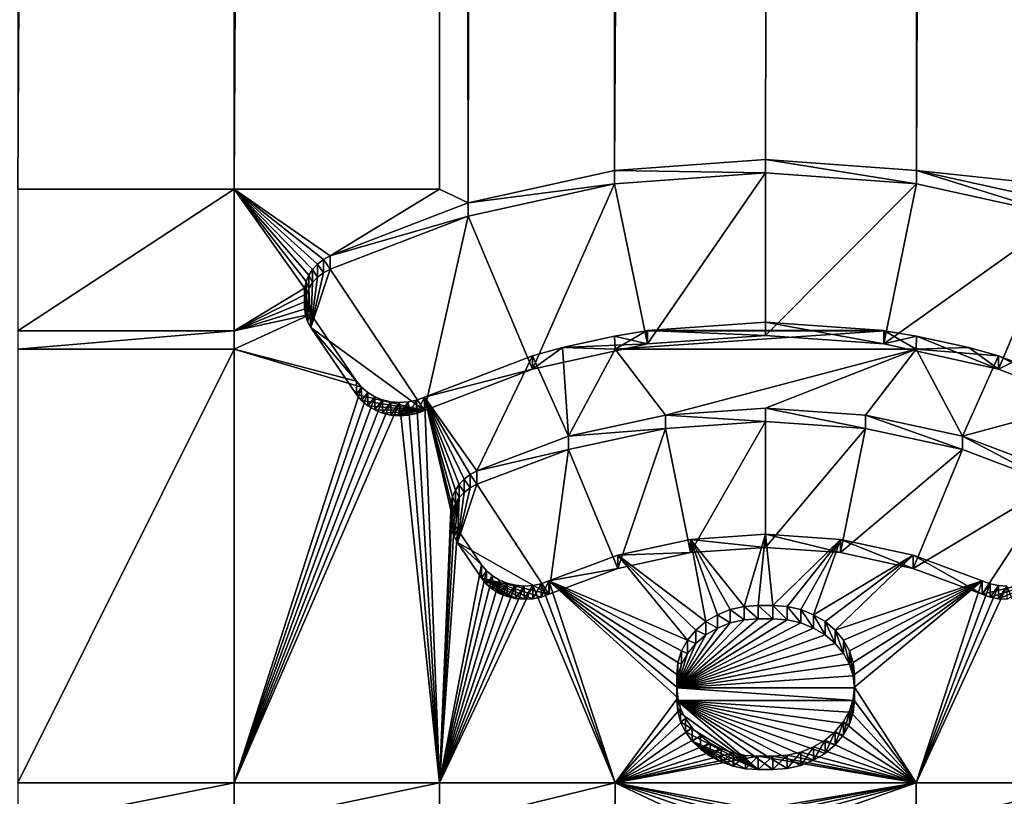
# Model space of a CAD drawing. Extents: x 0 to 895, y 0 to 479.
# Tile 14 of 30: x 444.53 to 448.45, y 41.19 to 44.29. Entities that reach past the tile are written whole.
import ezdxf

# ---------------------------------------------------------------- set-up
doc = ezdxf.new("R2010")
doc.units = 0

msp = doc.modelspace()

# ---------------------------------------------------------------- linework, layer by layer
for points in [[(788.799988, 448.7229), (788.799988, 25.122911), (106.199982, 448.7229)], [(106.199982, 448.7229), (788.799988, 25.122911), (106.199982, 25.122911)], [(788.099976, 448.022888, 395.237183), (788.099976, 25.822908, 131.417313), (106.899979, 448.022888, 395.237183)], [(106.899979, 448.022888, 395.237183), (788.099976, 25.822908, 131.417313), (106.899979, 25.822908, 131.417313)], [(788.099976, 25.822908, 0.7), (788.099976, 448.022888, 0.7), (106.899979, 25.822908, 0.7)], [(106.899979, 25.822908, 0.7), (788.099976, 448.022888, 0.7), (106.899979, 448.022888, 0.7)], [(445.381561, 43.612331, 149.254715), (445.381561, 255.127777, 281.424225), (444.518555, 43.612331, 149.254715)], [(444.518555, 43.612331, 149.254715), (445.381561, 255.127777, 281.424225), (444.518555, 255.127777, 281.424225)], [(446.200256, 43.612331, 149.254715), (446.200256, 255.127777, 281.424225), (445.381561, 43.612331, 149.254715)], [(445.381561, 43.612331, 149.254715), (446.200256, 255.127777, 281.424225), (445.381561, 255.127777, 281.424225)], [(446.200256, 255.127777, 281.424225), (446.31369, 43.558033, 149.220795), (446.899811, 255.127777, 281.424225)], [(446.200256, 43.612331, 149.254715), (446.31369, 43.558033, 149.220795), (446.200256, 255.127777, 281.424225)], [(446.899811, 255.127777, 281.424225), (446.31369, 43.558033, 149.220795), (446.898224, 43.686928, 149.301315)], [(446.899811, 255.127777, 281.424225), (446.898224, 43.686928, 149.301315), (448.100189, 255.127777, 281.424225)], [(447.500031, 43.730289, 149.32843), (448.100189, 255.127777, 281.424225), (446.898224, 43.686928, 149.301315)], [(448.101837, 43.686928, 149.301315), (448.100189, 255.127777, 281.424225), (447.500031, 43.730289, 149.32843)], [(448.101837, 43.686928, 149.301315), (448.799713, 255.127777, 281.424225), (448.100189, 255.127777, 281.424225)], [(448.799713, 43.612331, 149.254715), (448.799713, 255.127777, 281.424225), (448.101837, 43.686928, 149.301315)], [(447.500031, 43.677299, 149.413223), (447.500031, 43.730289, 149.32843), (446.898224, 43.686928, 149.301315)], [(448.101837, 43.633907, 149.386124), (448.101837, 43.686928, 149.301315), (447.500031, 43.730289, 149.32843)], [(448.101837, 43.633907, 149.386124), (447.500031, 43.730289, 149.32843), (447.500031, 43.677299, 149.413223)], [(446.898224, 43.633938, 149.386124), (446.898224, 43.686928, 149.301315), (446.31369, 43.558033, 149.220795)], [(447.500031, 43.677299, 149.413223), (446.898224, 43.686928, 149.301315), (446.898224, 43.633938, 149.386124)], [(446.898224, 43.633938, 149.386124), (447.028809, 42.995632, 148.987274), (447.500031, 43.677299, 149.413223)], [(447.500031, 43.677299, 149.413223), (447.028809, 42.995632, 148.987274), (447.500031, 43.029488, 149.008423)], [(447.500031, 43.677299, 149.413223), (447.500031, 43.029488, 149.008423), (448.101837, 43.633907, 149.386124)], [(448.686371, 43.558033, 149.220779), (448.799713, 43.612331, 149.254715), (448.101837, 43.686928, 149.301315)], [(448.686371, 43.505013, 149.305588), (448.686371, 43.558033, 149.220779), (448.101837, 43.686928, 149.301315)], [(448.686371, 43.505013, 149.305588), (448.101837, 43.686928, 149.301315), (448.101837, 43.633907, 149.386124)], [(446.898224, 43.633938, 149.386124), (446.31369, 43.558033, 149.220795), (446.31369, 43.505043, 149.305603)], [(446.31369, 43.505043, 149.305603), (446.571014, 42.895081, 148.924438), (446.898224, 43.633938, 149.386124)], [(446.898224, 43.633938, 149.386124), (446.571014, 42.895081, 148.924438), (447.028809, 42.995632, 148.987274)], [(448.101837, 43.633907, 149.386124), (447.500031, 43.029488, 149.008423), (447.971222, 42.995632, 148.987274)], [(448.101837, 43.633907, 149.386124), (447.971222, 42.995632, 148.987274), (448.686371, 43.505013, 149.305588)], [(445.381561, 43.047993, 148.902084), (445.381561, 43.612331, 149.254715), (444.518555, 43.047993, 148.902084)], [(444.518555, 43.047993, 148.902084), (445.381561, 43.612331, 149.254715), (444.518555, 43.612331, 149.254715)], [(445.661804, 43.217926, 149.00827), (445.667786, 43.244331, 149.02475), (445.381561, 43.612331, 149.254715)], [(445.667786, 43.244331, 149.02475), (445.678619, 43.269573, 149.040543), (445.381561, 43.612331, 149.254715)], [(445.381561, 43.612331, 149.254715), (445.678619, 43.269573, 149.040543), (445.694, 43.29306, 149.055206)], [(445.381561, 43.612331, 149.254715), (445.694, 43.29306, 149.055206), (445.713562, 43.31419, 149.06842)], [(445.713562, 43.31419, 149.06842), (445.736816, 43.332428, 149.079819), (445.381561, 43.612331, 149.254715)], [(445.381561, 43.612331, 149.254715), (445.736816, 43.332428, 149.079819), (445.763184, 43.347328, 149.089127)], [(445.381561, 43.612331, 149.254715), (445.763184, 43.347328, 149.089127), (446.200256, 43.612331, 149.254715)], [(445.381561, 43.047993, 148.902084), (445.661804, 43.217926, 149.00827), (445.381561, 43.612331, 149.254715)], [(445.763184, 43.347328, 149.089127), (446.31369, 43.558033, 149.220795), (446.200256, 43.612331, 149.254715)], [(446.31369, 43.505043, 149.305603), (446.31369, 43.558033, 149.220795), (445.763184, 43.347328, 149.089127)], [(446.31369, 43.505043, 149.305603), (445.763184, 43.347328, 149.089127), (445.763184, 43.294342, 149.173935)], [(445.763184, 43.294342, 149.173935), (446.139679, 42.730659, 148.821701), (446.31369, 43.505043, 149.305603)], [(446.31369, 43.505043, 149.305603), (446.139679, 42.730659, 148.821701), (446.571014, 42.895081, 148.924438)], [(448.686371, 43.505013, 149.305588), (447.971222, 42.995632, 148.987274), (448.429016, 42.89505, 148.924423)], [(448.686371, 43.505013, 149.305588), (448.429016, 42.89505, 148.924423), (449.236877, 43.294312, 149.17392)], [(445.713562, 43.2612, 149.153214), (445.713562, 43.31419, 149.06842), (445.694, 43.29306, 149.055206)], [(445.736816, 43.279438, 149.164612), (445.736816, 43.332428, 149.079819), (445.713562, 43.31419, 149.06842)], [(445.736816, 43.279438, 149.164612), (445.713562, 43.31419, 149.06842), (445.713562, 43.2612, 149.153214)], [(445.763184, 43.294342, 149.173935), (445.763184, 43.347328, 149.089127), (445.736816, 43.332428, 149.079819)], [(445.763184, 43.294342, 149.173935), (445.736816, 43.332428, 149.079819), (445.736816, 43.279438, 149.164612)], [(445.694, 43.24007, 149.140015), (445.694, 43.29306, 149.055206), (445.678619, 43.269573, 149.040543)], [(445.736816, 43.279438, 149.164612), (445.687378, 43.061405, 149.028381), (445.763184, 43.294342, 149.173935)], [(445.763184, 43.294342, 149.173935), (445.687378, 43.061405, 149.028381), (446.139679, 42.730659, 148.821701)], [(445.687378, 43.061405, 149.028381), (445.736816, 43.279438, 149.164612), (445.713562, 43.2612, 149.153214)], [(445.713562, 43.2612, 149.153214), (445.694, 43.29306, 149.055206), (445.694, 43.24007, 149.140015)], [(449.236877, 43.294312, 149.17392), (448.429016, 42.89505, 148.924423), (448.860352, 42.730629, 148.821686)], [(445.667786, 43.191345, 149.109558), (445.667786, 43.244331, 149.02475), (445.661804, 43.217926, 149.00827)], [(445.678619, 43.216587, 149.125336), (445.678619, 43.269573, 149.040543), (445.667786, 43.244331, 149.02475)], [(445.678619, 43.216587, 149.125336), (445.667786, 43.244331, 149.02475), (445.667786, 43.191345, 149.109558)], [(445.694, 43.24007, 149.140015), (445.678619, 43.269573, 149.040543), (445.678619, 43.216587, 149.125336)], [(445.687378, 43.061405, 149.028381), (445.694, 43.24007, 149.140015), (445.678619, 43.216587, 149.125336)], [(445.713562, 43.2612, 149.153214), (445.694, 43.24007, 149.140015), (445.687378, 43.061405, 149.028381)], [(445.660828, 43.191074, 148.991501), (445.661804, 43.217926, 149.00827), (445.381561, 43.047993, 148.902084)], [(445.661804, 43.16494, 149.093079), (445.661804, 43.217926, 149.00827), (445.660828, 43.191074, 148.991501)], [(445.667786, 43.191345, 149.109558), (445.661804, 43.217926, 149.00827), (445.661804, 43.16494, 149.093079)], [(445.678619, 43.216587, 149.125336), (445.667786, 43.191345, 149.109558), (445.673767, 43.085663, 149.043533)], [(445.687378, 43.061405, 149.028381), (445.678619, 43.216587, 149.125336), (445.673767, 43.085663, 149.043533)], [(445.381561, 43.047993, 148.902084), (445.664825, 43.164433, 148.974838), (445.660828, 43.191074, 148.991501)], [(445.381561, 43.047993, 148.902084), (445.673767, 43.138653, 148.958725), (445.664825, 43.164433, 148.974838)], [(445.661804, 43.16494, 149.093079), (445.660828, 43.191074, 148.991501), (445.660828, 43.138088, 149.076294)], [(445.660828, 43.138088, 149.076294), (445.660828, 43.191074, 148.991501), (445.664825, 43.164433, 148.974838)], [(445.664825, 43.111443, 149.059631), (445.661804, 43.16494, 149.093079), (445.660828, 43.138088, 149.076294)], [(445.660828, 43.138088, 149.076294), (445.664825, 43.164433, 148.974838), (445.664825, 43.111443, 149.059631)], [(445.673767, 43.085663, 149.043533), (445.667786, 43.191345, 149.109558), (445.661804, 43.16494, 149.093079)], [(445.673767, 43.085663, 149.043533), (445.661804, 43.16494, 149.093079), (445.664825, 43.111443, 149.059631)], [(445.664825, 43.111443, 149.059631), (445.664825, 43.164433, 148.974838), (445.673767, 43.138653, 148.958725)], [(445.687378, 43.114395, 148.943573), (445.673767, 43.138653, 148.958725), (445.381561, 43.047993, 148.902084)], [(445.869354, 42.847095, 148.77655), (445.687378, 43.114395, 148.943573), (445.381561, 42.97459, 148.856201)], [(445.381561, 42.97459, 148.856201), (445.687378, 43.114395, 148.943573), (445.381561, 43.047993, 148.902084)], [(445.664825, 43.111443, 149.059631), (445.673767, 43.138653, 148.958725), (445.673767, 43.085663, 149.043533)], [(445.673767, 43.085663, 149.043533), (445.673767, 43.138653, 148.958725), (445.687378, 43.114395, 148.943573)], [(445.673767, 43.085663, 149.043533), (445.687378, 43.114395, 148.943573), (445.687378, 43.061405, 149.028381)], [(445.869354, 42.847095, 148.77655), (445.687378, 43.061405, 149.028381), (445.687378, 43.114395, 148.943573)], [(447.500031, 43.082474, 148.923615), (447.028809, 43.048622, 148.902481), (447.971222, 43.048622, 148.902481)], [(447.500031, 43.029488, 149.008423), (447.028809, 43.048622, 148.902481), (447.500031, 43.082474, 148.923615)], [(447.500031, 43.029488, 149.008423), (447.500031, 43.082474, 148.923615), (447.971222, 42.995632, 148.987274)], [(447.971222, 42.995632, 148.987274), (447.500031, 43.082474, 148.923615), (447.971222, 43.048622, 148.902481)], [(445.381561, 42.97459, 148.856201), (445.381561, 43.047993, 148.902084), (444.518555, 42.97459, 148.856201)], [(444.518555, 42.97459, 148.856201), (445.381561, 43.047993, 148.902084), (444.518555, 43.047993, 148.902084)], [(445.869354, 42.794109, 148.861359), (445.687378, 43.061405, 149.028381), (445.869354, 42.847095, 148.77655)], [(445.687378, 43.061405, 149.028381), (445.869354, 42.794109, 148.861359), (446.139679, 42.730659, 148.821701)], [(447.025879, 43.048203, 148.902206), (446.897797, 43.026955, 148.888916), (446.899811, 42.97459, 148.856201)], [(446.897797, 43.026955, 148.888916), (447.025879, 43.048203, 148.902206), (447.028809, 42.995632, 148.987274)], [(447.974121, 43.048203, 148.902206), (447.025879, 43.048203, 148.902206), (446.899811, 42.97459, 148.856201)], [(447.974121, 43.048203, 148.902206), (446.899811, 42.97459, 148.856201), (448.100189, 42.97459, 148.856201)], [(447.971222, 43.048622, 148.902481), (447.028809, 43.048622, 148.902481), (447.025879, 43.048203, 148.902206)], [(447.971222, 43.048622, 148.902481), (447.025879, 43.048203, 148.902206), (447.974121, 43.048203, 148.902206)], [(447.028809, 42.995632, 148.987274), (447.025879, 43.048203, 148.902206), (447.028809, 43.048622, 148.902481)], [(447.028809, 42.995632, 148.987274), (447.028809, 43.048622, 148.902481), (447.500031, 43.029488, 149.008423)], [(447.971222, 43.048622, 148.902481), (447.974121, 43.048203, 148.902206), (447.971222, 42.995632, 148.987274)], [(447.971222, 42.995632, 148.987274), (447.974121, 43.048203, 148.902206), (448.102203, 43.026924, 148.888916)], [(448.100189, 42.97459, 148.856201), (448.102203, 43.026924, 148.888916), (447.974121, 43.048203, 148.902206)], [(446.689819, 42.980968, 148.860199), (447.028809, 42.995632, 148.987274), (446.571014, 42.895081, 148.924438)], [(446.899811, 42.97459, 148.856201), (446.897797, 43.026955, 148.888916), (446.689819, 42.980968, 148.860199)], [(446.897797, 43.026955, 148.888916), (447.028809, 42.995632, 148.987274), (446.689819, 42.980968, 148.860199)], [(447.971222, 42.995632, 148.987274), (448.102203, 43.026924, 148.888916), (448.429016, 42.89505, 148.924423)], [(448.100189, 42.97459, 148.856201), (448.31015, 42.980968, 148.860199), (448.102203, 43.026924, 148.888916)], [(448.102203, 43.026924, 148.888916), (448.31015, 42.980968, 148.860199), (448.429016, 42.89505, 148.924423)], [(445.381561, 41.24585, 147.77597), (445.381561, 42.97459, 148.856201), (444.518555, 41.24585, 147.77597)], [(444.518555, 41.24585, 147.77597), (445.381561, 42.97459, 148.856201), (444.518555, 42.97459, 148.856201)], [(445.88913, 42.823135, 148.761566), (445.869354, 42.847095, 148.77655), (445.381561, 42.97459, 148.856201)], [(445.381561, 41.24585, 147.77597), (445.88913, 42.823135, 148.761566), (445.381561, 42.97459, 148.856201)], [(446.714111, 42.627632, 148.639404), (446.689819, 42.980968, 148.860199), (446.571014, 42.948067, 148.83963)], [(446.689819, 42.980968, 148.860199), (446.571014, 42.895081, 148.924438), (446.571014, 42.948067, 148.83963)], [(446.714111, 42.627632, 148.639404), (446.899811, 42.97459, 148.856201), (446.689819, 42.980968, 148.860199)], [(447.101501, 42.711674, 148.691925), (446.899811, 42.97459, 148.856201), (446.714111, 42.627632, 148.639404)], [(448.100189, 42.97459, 148.856201), (446.899811, 42.97459, 148.856201), (447.101501, 42.711674, 148.691925)], [(448.100189, 42.97459, 148.856201), (447.101501, 42.711674, 148.691925), (447.5, 42.739956, 148.709579)], [(447.898468, 42.711674, 148.691925), (448.100189, 42.97459, 148.856201), (447.5, 42.739956, 148.709579)], [(448.285889, 42.627632, 148.639404), (448.100189, 42.97459, 148.856201), (447.898468, 42.711674, 148.691925)], [(448.429016, 42.948036, 148.83963), (448.31015, 42.980968, 148.860199), (448.100189, 42.97459, 148.856201)], [(448.285889, 42.627632, 148.639404), (448.429016, 42.948036, 148.83963), (448.100189, 42.97459, 148.856201)], [(448.429016, 42.89505, 148.924423), (448.31015, 42.980968, 148.860199), (448.429016, 42.948036, 148.83963)], [(446.348572, 42.490185, 148.553528), (446.571014, 42.948067, 148.83963), (446.139679, 42.783649, 148.736893)], [(446.571014, 42.948067, 148.83963), (446.571014, 42.895081, 148.924438), (446.139679, 42.783649, 148.736893)], [(446.714111, 42.627632, 148.639404), (446.571014, 42.948067, 148.83963), (446.348572, 42.490185, 148.553528)], [(448.860352, 42.783619, 148.736877), (448.429016, 42.948036, 148.83963), (448.285889, 42.627632, 148.639404)], [(448.429016, 42.89505, 148.924423), (448.429016, 42.948036, 148.83963), (448.860352, 42.730629, 148.821686)], [(448.860352, 42.730629, 148.821686), (448.429016, 42.948036, 148.83963), (448.860352, 42.783619, 148.736877)], [(446.571014, 42.895081, 148.924438), (446.139679, 42.730659, 148.821701), (446.139679, 42.783649, 148.736893)], [(445.869354, 42.794109, 148.861359), (445.869354, 42.847095, 148.77655), (445.88913, 42.823135, 148.761566)], [(445.913452, 42.802395, 148.748611), (445.88913, 42.823135, 148.761566), (445.381561, 41.24585, 147.77597)], [(445.381561, 41.24585, 147.77597), (445.94162, 42.785496, 148.738052), (445.913452, 42.802395, 148.748611)], [(445.869354, 42.794109, 148.861359), (445.88913, 42.823135, 148.761566), (445.88913, 42.770149, 148.846375)], [(445.88913, 42.770149, 148.846375), (445.88913, 42.823135, 148.761566), (445.913452, 42.802395, 148.748611)], [(445.88913, 42.770149, 148.846375), (445.913452, 42.802395, 148.748611), (445.913452, 42.749405, 148.833405)], [(445.913452, 42.749405, 148.833405), (445.913452, 42.802395, 148.748611), (445.94162, 42.785496, 148.738052)], [(445.972778, 42.77298, 148.730225), (445.94162, 42.785496, 148.738052), (445.381561, 41.24585, 147.77597)], [(445.381561, 41.24585, 147.77597), (446.006012, 42.765171, 148.725342), (445.972778, 42.77298, 148.730225)], [(445.381561, 41.24585, 147.77597), (446.040344, 42.76231, 148.723572), (446.006012, 42.765171, 148.725342)], [(446.200256, 41.24585, 147.77597), (446.040344, 42.76231, 148.723572), (445.381561, 41.24585, 147.77597)], [(445.869354, 42.794109, 148.861359), (445.88913, 42.770149, 148.846375), (446.139679, 42.730659, 148.821701)], [(446.139679, 42.730659, 148.821701), (445.88913, 42.770149, 148.846375), (445.913452, 42.749405, 148.833405)], [(445.913452, 42.749405, 148.833405), (445.94162, 42.785496, 148.738052), (445.94162, 42.732506, 148.822861)], [(445.94162, 42.732506, 148.822861), (445.94162, 42.785496, 148.738052), (445.972778, 42.77298, 148.730225)], [(445.94162, 42.732506, 148.822861), (445.972778, 42.77298, 148.730225), (445.972778, 42.71999, 148.815033)], [(445.972778, 42.71999, 148.815033), (445.972778, 42.77298, 148.730225), (446.006012, 42.765171, 148.725342)], [(445.972778, 42.71999, 148.815033), (446.006012, 42.765171, 148.725342), (446.006012, 42.712181, 148.81015)], [(446.006012, 42.712181, 148.81015), (446.006012, 42.765171, 148.725342), (446.040344, 42.76231, 148.723572)], [(446.006012, 42.712181, 148.81015), (446.040344, 42.76231, 148.723572), (446.040344, 42.70932, 148.80838)], [(446.200256, 41.24585, 147.77597), (446.074738, 42.764515, 148.724945), (446.040344, 42.76231, 148.723572)], [(446.040344, 42.70932, 148.80838), (446.040344, 42.76231, 148.723572), (446.074738, 42.764515, 148.724945)], [(446.040344, 42.70932, 148.80838), (446.074738, 42.764515, 148.724945), (446.074738, 42.711525, 148.809753)], [(446.108185, 42.771698, 148.729431), (446.074738, 42.764515, 148.724945), (446.200256, 41.24585, 147.77597)], [(446.074738, 42.711525, 148.809753), (446.074738, 42.764515, 148.724945), (446.108185, 42.771698, 148.729431)], [(446.074738, 42.711525, 148.809753), (446.108185, 42.771698, 148.729431), (446.108185, 42.718708, 148.814224)], [(446.200256, 41.24585, 147.77597), (446.139679, 42.783649, 148.736893), (446.108185, 42.771698, 148.729431)], [(446.108185, 42.718708, 148.814224), (446.108185, 42.771698, 148.729431), (446.139679, 42.783649, 148.736893)], [(446.108185, 42.718708, 148.814224), (446.139679, 42.783649, 148.736893), (446.139679, 42.730659, 148.821701)], [(446.348572, 42.490185, 148.553528), (446.139679, 42.783649, 148.736893), (446.32193, 42.475372, 148.544266)], [(446.139679, 42.783649, 148.736893), (446.252014, 42.387188, 148.489151), (446.263031, 42.412521, 148.50499)], [(446.263031, 42.412521, 148.50499), (446.278625, 42.436035, 148.519684), (446.139679, 42.783649, 148.736893)], [(446.139679, 42.783649, 148.736893), (446.278625, 42.436035, 148.519684), (446.298431, 42.457165, 148.532883)], [(446.139679, 42.783649, 148.736893), (446.298431, 42.457165, 148.532883), (446.32193, 42.475372, 148.544266)], [(446.200256, 41.24585, 147.77597), (446.244812, 42.333691, 148.455734), (446.139679, 42.783649, 148.736893)], [(446.139679, 42.783649, 148.736893), (446.244812, 42.333691, 148.455734), (446.24588, 42.360695, 148.472595)], [(446.139679, 42.783649, 148.736893), (446.24588, 42.360695, 148.472595), (446.252014, 42.387188, 148.489151)], [(448.285889, 42.627632, 148.639404), (448.651428, 42.490185, 148.553513), (448.860352, 42.783619, 148.736877)], [(446.139679, 42.730659, 148.821701), (445.913452, 42.749405, 148.833405), (445.94162, 42.732506, 148.822861)], [(445.94162, 42.732506, 148.822861), (445.972778, 42.71999, 148.815033), (446.139679, 42.730659, 148.821701)], [(446.139679, 42.730659, 148.821701), (445.972778, 42.71999, 148.815033), (446.006012, 42.712181, 148.81015)], [(446.139679, 42.730659, 148.821701), (446.006012, 42.712181, 148.81015), (446.108185, 42.718708, 148.814224)], [(447.5, 42.686939, 148.794403), (447.5, 42.739956, 148.709579), (447.101501, 42.711674, 148.691925)], [(447.898468, 42.658688, 148.776718), (447.898468, 42.711674, 148.691925), (447.5, 42.739956, 148.709579)], [(447.898468, 42.658688, 148.776718), (447.5, 42.739956, 148.709579), (447.5, 42.686939, 148.794403)], [(446.108185, 42.718708, 148.814224), (446.006012, 42.712181, 148.81015), (446.040344, 42.70932, 148.80838)], [(446.108185, 42.718708, 148.814224), (446.040344, 42.70932, 148.80838), (446.074738, 42.711525, 148.809753)], [(447.101501, 42.658688, 148.776718), (447.101501, 42.711674, 148.691925), (446.714111, 42.627632, 148.639404)], [(447.5, 42.686939, 148.794403), (447.101501, 42.711674, 148.691925), (447.101501, 42.658688, 148.776718)], [(447.201172, 42.163849, 148.467514), (447.5, 42.686939, 148.794403), (447.101501, 42.658688, 148.776718)], [(447.5, 42.184948, 148.480698), (447.5, 42.686939, 148.794403), (447.201172, 42.163849, 148.467514)], [(447.5, 42.184948, 148.480698), (447.898468, 42.658688, 148.776718), (447.5, 42.686939, 148.794403)], [(448.285889, 42.574646, 148.724213), (448.285889, 42.627632, 148.639404), (447.898468, 42.711674, 148.691925)], [(448.285889, 42.574646, 148.724213), (447.898468, 42.711674, 148.691925), (447.898468, 42.658688, 148.776718)], [(447.101501, 42.658688, 148.776718), (446.714111, 42.627632, 148.639404), (446.714111, 42.574646, 148.724213)], [(446.910553, 42.101086, 148.428299), (447.101501, 42.658688, 148.776718), (446.714111, 42.574646, 148.724213)], [(447.201172, 42.163849, 148.467514), (447.101501, 42.658688, 148.776718), (446.910553, 42.101086, 148.428299)], [(447.798828, 42.163849, 148.467514), (447.898468, 42.658688, 148.776718), (447.5, 42.184948, 148.480698)], [(447.798828, 42.163849, 148.467514), (448.285889, 42.574646, 148.724213), (447.898468, 42.658688, 148.776718)], [(446.714111, 42.574646, 148.724213), (446.714111, 42.627632, 148.639404), (446.348572, 42.490185, 148.553528)], [(448.651428, 42.437164, 148.638306), (448.651428, 42.490185, 148.553513), (448.285889, 42.627632, 148.639404)], [(448.651428, 42.437164, 148.638306), (448.285889, 42.627632, 148.639404), (448.285889, 42.574646, 148.724213)], [(446.714111, 42.574646, 148.724213), (446.348572, 42.490185, 148.553528), (446.348572, 42.437195, 148.638321)], [(446.63623, 41.998417, 148.364151), (446.714111, 42.574646, 148.724213), (446.348572, 42.437195, 148.638321)], [(446.910553, 42.101086, 148.428299), (446.714111, 42.574646, 148.724213), (446.63623, 41.998417, 148.364151)], [(448.089417, 42.101086, 148.428299), (448.285889, 42.574646, 148.724213), (447.798828, 42.163849, 148.467514)], [(448.089417, 42.101086, 148.428299), (448.651428, 42.437164, 148.638306), (448.285889, 42.574646, 148.724213)], [(446.348572, 42.437195, 148.638321), (446.348572, 42.490185, 148.553528), (446.32193, 42.475372, 148.544266)], [(446.298431, 42.404175, 148.617706), (446.298431, 42.457165, 148.532883), (446.278625, 42.436035, 148.519684)], [(446.32193, 42.422382, 148.629074), (446.32193, 42.475372, 148.544266), (446.298431, 42.457165, 148.532883)], [(446.32193, 42.422382, 148.629074), (446.298431, 42.457165, 148.532883), (446.298431, 42.404175, 148.617706)], [(446.348572, 42.437195, 148.638321), (446.32193, 42.475372, 148.544266), (446.32193, 42.422382, 148.629074)], [(446.263031, 42.359501, 148.589783), (446.263031, 42.412521, 148.50499), (446.252014, 42.387188, 148.489151)], [(446.278625, 42.383045, 148.604477), (446.278625, 42.436035, 148.519684), (446.263031, 42.412521, 148.50499)], [(446.278625, 42.383045, 148.604477), (446.263031, 42.412521, 148.50499), (446.263031, 42.359501, 148.589783)], [(446.63623, 41.998417, 148.364151), (446.348572, 42.437195, 148.638321), (446.271362, 42.203636, 148.492386)], [(446.271362, 42.203636, 148.492386), (446.348572, 42.437195, 148.638321), (446.32193, 42.422382, 148.629074)], [(446.271362, 42.203636, 148.492386), (446.32193, 42.422382, 148.629074), (446.298431, 42.404175, 148.617706)], [(446.298431, 42.404175, 148.617706), (446.278625, 42.436035, 148.519684), (446.278625, 42.383045, 148.604477)], [(448.36377, 41.998417, 148.364136), (448.651428, 42.437164, 148.638306), (448.089417, 42.101086, 148.428299)], [(448.36377, 41.998417, 148.364136), (448.63266, 42.06258, 148.404251), (448.651428, 42.437164, 148.638306)], [(446.24588, 42.307674, 148.557388), (446.244812, 42.280704, 148.540543), (446.278625, 42.383045, 148.604477)], [(446.278625, 42.383045, 148.604477), (446.244812, 42.280704, 148.540543), (446.248779, 42.25391, 148.523804)], [(446.252014, 42.334167, 148.573944), (446.252014, 42.387188, 148.489151), (446.24588, 42.360695, 148.472595)], [(446.24588, 42.307674, 148.557388), (446.278625, 42.383045, 148.604477), (446.252014, 42.334167, 148.573944)], [(446.278625, 42.383045, 148.604477), (446.248779, 42.25391, 148.523804), (446.25769, 42.228012, 148.507614)], [(446.263031, 42.359501, 148.589783), (446.252014, 42.387188, 148.489151), (446.252014, 42.334167, 148.573944)], [(446.252014, 42.334167, 148.573944), (446.278625, 42.383045, 148.604477), (446.263031, 42.359501, 148.589783)], [(446.25769, 42.228012, 148.507614), (446.271362, 42.203636, 148.492386), (446.278625, 42.383045, 148.604477)], [(446.278625, 42.383045, 148.604477), (446.271362, 42.203636, 148.492386), (446.298431, 42.404175, 148.617706)], [(446.200256, 41.24585, 147.77597), (446.248779, 42.3069, 148.439011), (446.244812, 42.333691, 148.455734)], [(446.24588, 42.307674, 148.557388), (446.24588, 42.360695, 148.472595), (446.244812, 42.333691, 148.455734)], [(446.24588, 42.307674, 148.557388), (446.244812, 42.333691, 148.455734), (446.244812, 42.280704, 148.540543)], [(446.244812, 42.280704, 148.540543), (446.244812, 42.333691, 148.455734), (446.248779, 42.3069, 148.439011)], [(446.252014, 42.334167, 148.573944), (446.24588, 42.360695, 148.472595), (446.24588, 42.307674, 148.557388)], [(446.25769, 42.281002, 148.422806), (446.248779, 42.3069, 148.439011), (446.200256, 41.24585, 147.77597)], [(446.244812, 42.280704, 148.540543), (446.248779, 42.3069, 148.439011), (446.248779, 42.25391, 148.523804)], [(446.248779, 42.25391, 148.523804), (446.248779, 42.3069, 148.439011), (446.25769, 42.281002, 148.422806)], [(446.200256, 41.24585, 147.77597), (446.271362, 42.256622, 148.407578), (446.25769, 42.281002, 148.422806)], [(446.200256, 41.24585, 147.77597), (446.36734, 42.115601, 148.319458), (446.271362, 42.256622, 148.407578)], [(446.248779, 42.25391, 148.523804), (446.25769, 42.281002, 148.422806), (446.25769, 42.228012, 148.507614)], [(446.25769, 42.228012, 148.507614), (446.25769, 42.281002, 148.422806), (446.271362, 42.256622, 148.407578)], [(446.25769, 42.228012, 148.507614), (446.271362, 42.256622, 148.407578), (446.271362, 42.203636, 148.492386)], [(446.36734, 42.115601, 148.319458), (446.271362, 42.203636, 148.492386), (446.271362, 42.256622, 148.407578)], [(446.910553, 42.154076, 148.343506), (447.26181, 41.888832, 148.17775), (447.201172, 42.216839, 148.382706)], [(447.201172, 42.163849, 148.467514), (446.910553, 42.154076, 148.343506), (447.201172, 42.216839, 148.382706)], [(447.201172, 42.216839, 148.382706), (447.414368, 41.949154, 148.215439), (447.5, 42.237938, 148.395889)], [(447.5, 42.184948, 148.480698), (447.201172, 42.216839, 148.382706), (447.5, 42.237938, 148.395889)], [(447.359589, 41.936695, 148.207672), (447.414368, 41.949154, 148.215439), (447.201172, 42.216839, 148.382706)], [(447.201172, 42.216839, 148.382706), (447.26181, 41.888832, 148.17775), (447.308228, 41.916401, 148.194962)], [(447.201172, 42.216839, 148.382706), (447.308228, 41.916401, 148.194962), (447.359589, 41.936695, 148.207672)], [(447.201172, 42.163849, 148.467514), (447.201172, 42.216839, 148.382706), (447.5, 42.184948, 148.480698)], [(447.414368, 41.949154, 148.215439), (447.470825, 41.953323, 148.218063), (447.5, 42.237938, 148.395889)], [(447.5, 42.237938, 148.395889), (447.470825, 41.953323, 148.218063), (447.529205, 41.953323, 148.218063)], [(447.5, 42.237938, 148.395889), (447.529205, 41.953323, 148.218063), (447.798828, 42.216839, 148.382706)], [(447.5, 42.184948, 148.480698), (447.5, 42.237938, 148.395889), (447.798828, 42.163849, 148.467514)], [(447.798828, 42.163849, 148.467514), (447.5, 42.237938, 148.395889), (447.798828, 42.216839, 148.382706)], [(447.798828, 42.216839, 148.382706), (447.529205, 41.953323, 148.218063), (447.585663, 41.949154, 148.215439)], [(447.798828, 42.216839, 148.382706), (447.585663, 41.949154, 148.215439), (447.640411, 41.936695, 148.207672)], [(447.640411, 41.936695, 148.207672), (447.691772, 41.916401, 148.194962), (447.798828, 42.216839, 148.382706)], [(447.798828, 42.216839, 148.382706), (447.691772, 41.916401, 148.194962), (448.089417, 42.154076, 148.343491)], [(447.798828, 42.163849, 148.467514), (447.798828, 42.216839, 148.382706), (448.089417, 42.101086, 148.428299)], [(448.089417, 42.101086, 148.428299), (447.798828, 42.216839, 148.382706), (448.089417, 42.154076, 148.343491)], [(446.36734, 42.062611, 148.404251), (446.271362, 42.203636, 148.492386), (446.36734, 42.115601, 148.319458)], [(446.36734, 42.062611, 148.404251), (446.63623, 41.998417, 148.364151), (446.271362, 42.203636, 148.492386)], [(446.63623, 42.051403, 148.279343), (447.189209, 41.81546, 148.131912), (446.910553, 42.154076, 148.343506)], [(446.910553, 42.101086, 148.428299), (446.63623, 42.051403, 148.279343), (446.910553, 42.154076, 148.343506)], [(446.910553, 42.101086, 148.428299), (446.910553, 42.154076, 148.343506), (447.201172, 42.163849, 148.467514)], [(446.910553, 42.154076, 148.343506), (447.189209, 41.81546, 148.131912), (447.22171, 41.854828, 148.156509)], [(446.910553, 42.154076, 148.343506), (447.22171, 41.854828, 148.156509), (447.26181, 41.888832, 148.17775)], [(447.691772, 41.916401, 148.194962), (447.73822, 41.888832, 148.17775), (448.089417, 42.154076, 148.343491)], [(448.089417, 42.154076, 148.343491), (447.73822, 41.888832, 148.17775), (447.77829, 41.854828, 148.156509)], [(448.089417, 42.154076, 148.343491), (447.77829, 41.854828, 148.156509), (448.36377, 42.051403, 148.279343)], [(448.089417, 42.101086, 148.428299), (448.089417, 42.154076, 148.343491), (448.36377, 41.998417, 148.364136)], [(448.36377, 41.998417, 148.364136), (448.089417, 42.154076, 148.343491), (448.36377, 42.051403, 148.279343)], [(446.386993, 42.091728, 148.304535), (446.36734, 42.115601, 148.319458), (446.200256, 41.24585, 147.77597)], [(446.36734, 42.062611, 148.404251), (446.36734, 42.115601, 148.319458), (446.386993, 42.091728, 148.304535)], [(446.63623, 41.998417, 148.364151), (446.63623, 42.051403, 148.279343), (446.910553, 42.101086, 148.428299)], [(446.200256, 41.24585, 147.77597), (446.411133, 42.071075, 148.291611), (446.386993, 42.091728, 148.304535)], [(446.200256, 41.24585, 147.77597), (446.439117, 42.054207, 148.281082), (446.411133, 42.071075, 148.291611)], [(446.470062, 42.04166, 148.273239), (446.439117, 42.054207, 148.281082), (446.200256, 41.24585, 147.77597)], [(446.36734, 42.062611, 148.404251), (446.386993, 42.091728, 148.304535), (446.386993, 42.038738, 148.389343)], [(446.604797, 41.986763, 148.356857), (446.63623, 41.998417, 148.364151), (446.36734, 42.062611, 148.404251)], [(446.503082, 41.980774, 148.353119), (446.537231, 41.977795, 148.351257), (446.36734, 42.062611, 148.404251)], [(446.36734, 42.062611, 148.404251), (446.537231, 41.977795, 148.351257), (446.571472, 41.97982, 148.352524)], [(446.36734, 42.062611, 148.404251), (446.571472, 41.97982, 148.352524), (446.604797, 41.986763, 148.356857)], [(446.36734, 42.062611, 148.404251), (446.386993, 42.038738, 148.389343), (446.503082, 41.980774, 148.353119)], [(446.386993, 42.038738, 148.389343), (446.386993, 42.091728, 148.304535), (446.411133, 42.071075, 148.291611)], [(446.386993, 42.038738, 148.389343), (446.411133, 42.071075, 148.291611), (446.411133, 42.018085, 148.376434)], [(446.411133, 42.018085, 148.376434), (446.411133, 42.071075, 148.291611), (446.439117, 42.054207, 148.281082)], [(446.411133, 42.018085, 148.376434), (446.439117, 42.054207, 148.281082), (446.439117, 42.001217, 148.365906)], [(446.439117, 42.001217, 148.365906), (446.439117, 42.054207, 148.281082), (446.470062, 42.04166, 148.273239)], [(448.395203, 41.986732, 148.356857), (448.63266, 42.06258, 148.404251), (448.36377, 41.998417, 148.364136)], [(448.63266, 42.06258, 148.404251), (448.395203, 41.986732, 148.356857), (448.428528, 41.97979, 148.352524)], [(448.428528, 41.97979, 148.352524), (448.462769, 41.977795, 148.351257), (448.63266, 42.06258, 148.404251)], [(446.200256, 41.24585, 147.77597), (446.503082, 42.03376, 148.268311), (446.470062, 42.04166, 148.273239)], [(446.200256, 41.24585, 147.77597), (446.537231, 42.030781, 148.266449), (446.503082, 42.03376, 148.268311)], [(446.899811, 41.24585, 147.77597), (446.571472, 42.032806, 148.267715), (446.200256, 41.24585, 147.77597)], [(446.200256, 41.24585, 147.77597), (446.571472, 42.032806, 148.267715), (446.537231, 42.030781, 148.266449)], [(446.503082, 41.980774, 148.353119), (446.386993, 42.038738, 148.389343), (446.411133, 42.018085, 148.376434)], [(446.503082, 41.980774, 148.353119), (446.411133, 42.018085, 148.376434), (446.470062, 41.98867, 148.358047)], [(446.470062, 41.98867, 148.358047), (446.411133, 42.018085, 148.376434), (446.439117, 42.001217, 148.365906)], [(446.439117, 42.001217, 148.365906), (446.470062, 42.04166, 148.273239), (446.470062, 41.98867, 148.358047)], [(446.470062, 41.98867, 148.358047), (446.470062, 42.04166, 148.273239), (446.503082, 42.03376, 148.268311)], [(446.470062, 41.98867, 148.358047), (446.503082, 42.03376, 148.268311), (446.503082, 41.980774, 148.353119)], [(446.503082, 41.980774, 148.353119), (446.503082, 42.03376, 148.268311), (446.537231, 42.030781, 148.266449)], [(446.503082, 41.980774, 148.353119), (446.537231, 42.030781, 148.266449), (446.537231, 41.977795, 148.351257)], [(446.537231, 41.977795, 148.351257), (446.537231, 42.030781, 148.266449), (446.571472, 42.032806, 148.267715)], [(446.537231, 41.977795, 148.351257), (446.571472, 42.032806, 148.267715), (446.571472, 41.97982, 148.352524)], [(446.899811, 41.24585, 147.77597), (446.604797, 42.039753, 148.272049), (446.571472, 42.032806, 148.267715)], [(446.571472, 41.97982, 148.352524), (446.571472, 42.032806, 148.267715), (446.604797, 42.039753, 148.272049)], [(446.571472, 41.97982, 148.352524), (446.604797, 42.039753, 148.272049), (446.604797, 41.986763, 148.356857)], [(446.63623, 42.051403, 148.279343), (446.604797, 42.039753, 148.272049), (446.899811, 41.24585, 147.77597)], [(446.604797, 41.986763, 148.356857), (446.604797, 42.039753, 148.272049), (446.63623, 42.051403, 148.279343)], [(446.604797, 41.986763, 148.356857), (446.63623, 42.051403, 148.279343), (446.63623, 41.998417, 148.364151)], [(447.14566, 41.677563, 148.045746), (447.150604, 41.725456, 148.075668), (446.63623, 42.051403, 148.279343)], [(447.150604, 41.725456, 148.075668), (447.165253, 41.771889, 148.104675), (446.63623, 42.051403, 148.279343)], [(446.63623, 42.051403, 148.279343), (447.165253, 41.771889, 148.104675), (447.189209, 41.81546, 148.131912)], [(446.899811, 41.24585, 147.77597), (447.149658, 41.584938, 147.987854), (446.63623, 42.051403, 148.279343)], [(446.63623, 42.051403, 148.279343), (447.149658, 41.584938, 147.987854), (447.14566, 41.628063, 148.014816)], [(446.63623, 42.051403, 148.279343), (447.14566, 41.628063, 148.014816), (447.14566, 41.677563, 148.045746)], [(448.36377, 42.051403, 148.279343), (447.77829, 41.854828, 148.156509), (447.810791, 41.81546, 148.131912)], [(448.36377, 42.051403, 148.279343), (447.810791, 41.81546, 148.131912), (447.834747, 41.771889, 148.104675)], [(447.834747, 41.771889, 148.104675), (447.849426, 41.725456, 148.075668), (448.36377, 42.051403, 148.279343)], [(447.849426, 41.725456, 148.075668), (447.85437, 41.677563, 148.045746), (448.36377, 42.051403, 148.279343)], [(448.36377, 42.051403, 148.279343), (447.85437, 41.677563, 148.045746), (447.85437, 41.628063, 148.014816)], [(448.36377, 42.051403, 148.279343), (447.85437, 41.628063, 148.014816), (448.100189, 41.24585, 147.77597)], [(448.36377, 42.051403, 148.279343), (448.100189, 41.24585, 147.77597), (448.395203, 42.039722, 148.272049)], [(448.395203, 42.039722, 148.272049), (448.100189, 41.24585, 147.77597), (448.428528, 42.03278, 148.2677)], [(448.428528, 42.03278, 148.2677), (448.100189, 41.24585, 147.77597), (448.462769, 42.030781, 148.266449)], [(448.462769, 42.030781, 148.266449), (448.100189, 41.24585, 147.77597), (448.799713, 41.24585, 147.77597)], [(448.36377, 41.998417, 148.364136), (448.36377, 42.051403, 148.279343), (448.395203, 42.039722, 148.272049)], [(448.36377, 41.998417, 148.364136), (448.395203, 42.039722, 148.272049), (448.395203, 41.986732, 148.356857)], [(448.395203, 41.986732, 148.356857), (448.395203, 42.039722, 148.272049), (448.428528, 42.03278, 148.2677)], [(448.395203, 41.986732, 148.356857), (448.428528, 42.03278, 148.2677), (448.428528, 41.97979, 148.352524)], [(448.428528, 41.97979, 148.352524), (448.428528, 42.03278, 148.2677), (448.462769, 42.030781, 148.266449)], [(448.428528, 41.97979, 148.352524), (448.462769, 42.030781, 148.266449), (448.462769, 41.977795, 148.351257)], [(447.359589, 41.883705, 148.292465), (447.359589, 41.936695, 148.207672), (447.308228, 41.916401, 148.194962)], [(447.414368, 41.896164, 148.300247), (447.414368, 41.949154, 148.215439), (447.359589, 41.936695, 148.207672)], [(447.414368, 41.896164, 148.300247), (447.359589, 41.936695, 148.207672), (447.359589, 41.883705, 148.292465)], [(447.470825, 41.900337, 148.302872), (447.470825, 41.953323, 148.218063), (447.414368, 41.949154, 148.215439)], [(447.470825, 41.900337, 148.302872), (447.414368, 41.949154, 148.215439), (447.414368, 41.896164, 148.300247)], [(447.470825, 41.900337, 148.302872), (447.529205, 41.900337, 148.302872), (447.470825, 41.953323, 148.218063)], [(447.470825, 41.953323, 148.218063), (447.529205, 41.900337, 148.302872), (447.529205, 41.953323, 148.218063)], [(447.585663, 41.896164, 148.300247), (447.585663, 41.949154, 148.215439), (447.529205, 41.953323, 148.218063)], [(447.585663, 41.896164, 148.300247), (447.529205, 41.953323, 148.218063), (447.529205, 41.900337, 148.302872)], [(447.640411, 41.883705, 148.292465), (447.640411, 41.936695, 148.207672), (447.585663, 41.949154, 148.215439)], [(447.640411, 41.883705, 148.292465), (447.585663, 41.949154, 148.215439), (447.585663, 41.896164, 148.300247)], [(447.691772, 41.863411, 148.27977), (447.691772, 41.916401, 148.194962), (447.640411, 41.936695, 148.207672)], [(447.691772, 41.863411, 148.27977), (447.640411, 41.936695, 148.207672), (447.640411, 41.883705, 148.292465)], [(447.14566, 41.624577, 148.130554), (447.585663, 41.896164, 148.300247), (447.529205, 41.900337, 148.302872)], [(447.529205, 41.900337, 148.302872), (447.470825, 41.900337, 148.302872), (447.14566, 41.624577, 148.130554)], [(447.14566, 41.624577, 148.130554), (447.470825, 41.900337, 148.302872), (447.414368, 41.896164, 148.300247)], [(447.14566, 41.624577, 148.130554), (447.640411, 41.883705, 148.292465), (447.585663, 41.896164, 148.300247)], [(447.14566, 41.624577, 148.130554), (447.414368, 41.896164, 148.300247), (447.359589, 41.883705, 148.292465)], [(447.308228, 41.863411, 148.27977), (447.308228, 41.916401, 148.194962), (447.26181, 41.888832, 148.17775)], [(447.359589, 41.883705, 148.292465), (447.308228, 41.916401, 148.194962), (447.308228, 41.863411, 148.27977)], [(447.73822, 41.835815, 148.262543), (447.73822, 41.888832, 148.17775), (447.691772, 41.916401, 148.194962)], [(447.73822, 41.835815, 148.262543), (447.691772, 41.916401, 148.194962), (447.691772, 41.863411, 148.27977)], [(447.691772, 41.863411, 148.27977), (447.640411, 41.883705, 148.292465), (447.14566, 41.624577, 148.130554)], [(447.359589, 41.883705, 148.292465), (447.308228, 41.863411, 148.27977), (447.14566, 41.624577, 148.130554)], [(447.14566, 41.624577, 148.130554), (447.73822, 41.835815, 148.262543), (447.691772, 41.863411, 148.27977)], [(447.14566, 41.624577, 148.130554), (447.308228, 41.863411, 148.27977), (447.26181, 41.835815, 148.262543)], [(447.26181, 41.835815, 148.262543), (447.26181, 41.888832, 148.17775), (447.22171, 41.854828, 148.156509)], [(447.308228, 41.863411, 148.27977), (447.26181, 41.888832, 148.17775), (447.26181, 41.835815, 148.262543)], [(447.77829, 41.801842, 148.241318), (447.77829, 41.854828, 148.156509), (447.73822, 41.888832, 148.17775)], [(447.77829, 41.801842, 148.241318), (447.73822, 41.888832, 148.17775), (447.73822, 41.835815, 148.262543)], [(447.14566, 41.624577, 148.130554), (447.77829, 41.801842, 148.241318), (447.73822, 41.835815, 148.262543)], [(447.14566, 41.624577, 148.130554), (447.26181, 41.835815, 148.262543), (447.22171, 41.801842, 148.241318)], [(447.22171, 41.801842, 148.241318), (447.22171, 41.854828, 148.156509), (447.189209, 41.81546, 148.131912)], [(447.26181, 41.835815, 148.262543), (447.22171, 41.854828, 148.156509), (447.22171, 41.801842, 148.241318)], [(447.810791, 41.76247, 148.216705), (447.810791, 41.81546, 148.131912), (447.77829, 41.854828, 148.156509)], [(447.810791, 41.76247, 148.216705), (447.77829, 41.854828, 148.156509), (447.77829, 41.801842, 148.241318)], [(447.810791, 41.76247, 148.216705), (447.77829, 41.801842, 148.241318), (447.14566, 41.624577, 148.130554)], [(447.22171, 41.801842, 148.241318), (447.189209, 41.76247, 148.216705), (447.14566, 41.624577, 148.130554)], [(447.189209, 41.76247, 148.216705), (447.189209, 41.81546, 148.131912), (447.165253, 41.771889, 148.104675)], [(447.22171, 41.801842, 148.241318), (447.189209, 41.81546, 148.131912), (447.189209, 41.76247, 148.216705)], [(447.834747, 41.718899, 148.189484), (447.834747, 41.771889, 148.104675), (447.810791, 41.81546, 148.131912)], [(447.834747, 41.718899, 148.189484), (447.810791, 41.81546, 148.131912), (447.810791, 41.76247, 148.216705)], [(447.834747, 41.718899, 148.189484), (447.810791, 41.76247, 148.216705), (447.14566, 41.624577, 148.130554)], [(447.14566, 41.624577, 148.130554), (447.189209, 41.76247, 148.216705), (447.165253, 41.718899, 148.189484)], [(447.165253, 41.718899, 148.189484), (447.165253, 41.771889, 148.104675), (447.150604, 41.725456, 148.075668)], [(447.189209, 41.76247, 148.216705), (447.165253, 41.771889, 148.104675), (447.165253, 41.718899, 148.189484)], [(447.849426, 41.67247, 148.160477), (447.849426, 41.725456, 148.075668), (447.834747, 41.771889, 148.104675)], [(447.849426, 41.67247, 148.160477), (447.834747, 41.771889, 148.104675), (447.834747, 41.718899, 148.189484)], [(447.150604, 41.67247, 148.160477), (447.150604, 41.725456, 148.075668), (447.14566, 41.677563, 148.045746)], [(447.834747, 41.718899, 148.189484), (447.14566, 41.624577, 148.130554), (447.849426, 41.67247, 148.160477)], [(447.14566, 41.624577, 148.130554), (447.165253, 41.718899, 148.189484), (447.150604, 41.67247, 148.160477)], [(447.165253, 41.718899, 148.189484), (447.150604, 41.725456, 148.075668), (447.150604, 41.67247, 148.160477)], [(447.85437, 41.624577, 148.130554), (447.85437, 41.677563, 148.045746), (447.849426, 41.725456, 148.075668)], [(447.85437, 41.624577, 148.130554), (447.849426, 41.725456, 148.075668), (447.849426, 41.67247, 148.160477)], [(447.150604, 41.67247, 148.160477), (447.14566, 41.677563, 148.045746), (447.14566, 41.624577, 148.130554)], [(447.14566, 41.628063, 148.014816), (447.14566, 41.624577, 148.130554), (447.14566, 41.677563, 148.045746)], [(447.14566, 41.624577, 148.130554), (447.85437, 41.624577, 148.130554), (447.849426, 41.67247, 148.160477)], [(447.85437, 41.624577, 148.130554), (447.85437, 41.575073, 148.099609), (447.85437, 41.677563, 148.045746)], [(447.85437, 41.677563, 148.045746), (447.85437, 41.575073, 148.099609), (447.85437, 41.628063, 148.014816)], [(447.14566, 41.575073, 148.099609), (447.14566, 41.624577, 148.130554), (447.14566, 41.628063, 148.014816)], [(447.14566, 41.575073, 148.099609), (447.14566, 41.628063, 148.014816), (447.149658, 41.584938, 147.987854)], [(447.14566, 41.575073, 148.099609), (447.85437, 41.575073, 148.099609), (447.14566, 41.624577, 148.130554)], [(447.14566, 41.624577, 148.130554), (447.85437, 41.575073, 148.099609), (447.85437, 41.624577, 148.130554)], [(448.100189, 41.24585, 147.77597), (447.85437, 41.628063, 148.014816), (447.849426, 41.58017, 147.984894)], [(447.849426, 41.527184, 148.069702), (447.849426, 41.58017, 147.984894), (447.85437, 41.628063, 148.014816)], [(447.849426, 41.527184, 148.069702), (447.85437, 41.628063, 148.014816), (447.85437, 41.575073, 148.099609)], [(446.899811, 41.24585, 147.77597), (447.16156, 41.542858, 147.961563), (447.149658, 41.584938, 147.987854)], [(447.14566, 41.575073, 148.099609), (447.149658, 41.584938, 147.987854), (447.149658, 41.531952, 148.072662)], [(447.149658, 41.531952, 148.072662), (447.149658, 41.584938, 147.987854), (447.16156, 41.542858, 147.961563)], [(447.181091, 41.502865, 147.936584), (447.16156, 41.542858, 147.961563), (446.899811, 41.24585, 147.77597)], [(447.849426, 41.527184, 148.069702), (447.85437, 41.575073, 148.099609), (447.14566, 41.575073, 148.099609)], [(447.149658, 41.531952, 148.072662), (447.470825, 41.299313, 147.927292), (447.14566, 41.575073, 148.099609)], [(447.470825, 41.299313, 147.927292), (447.529205, 41.299313, 147.927292), (447.14566, 41.575073, 148.099609)], [(447.14566, 41.575073, 148.099609), (447.529205, 41.299313, 147.927292), (447.585663, 41.303516, 147.929916)], [(447.14566, 41.575073, 148.099609), (447.585663, 41.303516, 147.929916), (447.640411, 41.315945, 147.937683)], [(447.640411, 41.315945, 147.937683), (447.691772, 41.336269, 147.950378), (447.14566, 41.575073, 148.099609)], [(447.14566, 41.575073, 148.099609), (447.691772, 41.336269, 147.950378), (447.73822, 41.363834, 147.967606)], [(447.14566, 41.575073, 148.099609), (447.73822, 41.363834, 147.967606), (447.77829, 41.397812, 147.988861)], [(447.77829, 41.397812, 147.988861), (447.810791, 41.43721, 148.013458), (447.14566, 41.575073, 148.099609)], [(447.14566, 41.575073, 148.099609), (447.810791, 41.43721, 148.013458), (447.834747, 41.480751, 148.04068)], [(447.14566, 41.575073, 148.099609), (447.834747, 41.480751, 148.04068), (447.849426, 41.527184, 148.069702)], [(447.149658, 41.531952, 148.072662), (447.16156, 41.542858, 147.961563), (447.16156, 41.489868, 148.046356)], [(447.16156, 41.489868, 148.046356), (447.16156, 41.542858, 147.961563), (447.181091, 41.502865, 147.936584)], [(448.100189, 41.24585, 147.77597), (447.849426, 41.58017, 147.984894), (447.834747, 41.533737, 147.955887)], [(447.834747, 41.480751, 148.04068), (447.834747, 41.533737, 147.955887), (447.849426, 41.58017, 147.984894)], [(447.834747, 41.480751, 148.04068), (447.849426, 41.58017, 147.984894), (447.849426, 41.527184, 148.069702)], [(447.16156, 41.489868, 148.046356), (447.470825, 41.299313, 147.927292), (447.149658, 41.531952, 148.072662)], [(448.100189, 41.24585, 147.77597), (447.834747, 41.533737, 147.955887), (447.810791, 41.490196, 147.92865)], [(447.810791, 41.43721, 148.013458), (447.810791, 41.490196, 147.92865), (447.834747, 41.533737, 147.955887)], [(447.810791, 41.43721, 148.013458), (447.834747, 41.533737, 147.955887), (447.834747, 41.480751, 148.04068)], [(446.899811, 41.24585, 147.77597), (447.207764, 41.465969, 147.913528), (447.181091, 41.502865, 147.936584)], [(446.899811, 41.24585, 147.77597), (447.240875, 41.433067, 147.89296), (447.207764, 41.465969, 147.913528)], [(447.16156, 41.489868, 148.046356), (447.181091, 41.502865, 147.936584), (447.181091, 41.449875, 148.021378)], [(447.16156, 41.489868, 148.046356), (447.181091, 41.449875, 148.021378), (447.470825, 41.299313, 147.927292)], [(447.181091, 41.449875, 148.021378), (447.181091, 41.502865, 147.936584), (447.207764, 41.465969, 147.913528)], [(447.181091, 41.449875, 148.021378), (447.207764, 41.465969, 147.913528), (447.207764, 41.412979, 147.998337)], [(447.207764, 41.412979, 147.998337), (447.207764, 41.465969, 147.913528), (447.240875, 41.433067, 147.89296)], [(447.810791, 41.490196, 147.92865), (447.77829, 41.450798, 147.904053), (448.100189, 41.24585, 147.77597)], [(447.77829, 41.397812, 147.988861), (447.77829, 41.450798, 147.904053), (447.810791, 41.490196, 147.92865)], [(447.77829, 41.397812, 147.988861), (447.810791, 41.490196, 147.92865), (447.810791, 41.43721, 148.013458)], [(447.279694, 41.404961, 147.875397), (447.240875, 41.433067, 147.89296), (446.899811, 41.24585, 147.77597)], [(447.470825, 41.299313, 147.927292), (447.181091, 41.449875, 148.021378), (447.207764, 41.412979, 147.998337)], [(447.207764, 41.412979, 147.998337), (447.240875, 41.433067, 147.89296), (447.240875, 41.380077, 147.977768)], [(447.240875, 41.380077, 147.977768), (447.240875, 41.433067, 147.89296), (447.279694, 41.404961, 147.875397)], [(448.100189, 41.24585, 147.77597), (447.77829, 41.450798, 147.904053), (447.73822, 41.416824, 147.882797)], [(447.73822, 41.363834, 147.967606), (447.73822, 41.416824, 147.882797), (447.77829, 41.450798, 147.904053)], [(447.73822, 41.363834, 147.967606), (447.77829, 41.450798, 147.904053), (447.77829, 41.397812, 147.988861)], [(446.899811, 41.24585, 147.77597), (447.323181, 41.382374, 147.861267), (447.279694, 41.404961, 147.875397)], [(447.470825, 41.299313, 147.927292), (447.207764, 41.412979, 147.998337), (447.419952, 41.302711, 147.929413)], [(447.419952, 41.302711, 147.929413), (447.207764, 41.412979, 147.998337), (447.370331, 41.312813, 147.93573)], [(447.370331, 41.312813, 147.93573), (447.207764, 41.412979, 147.998337), (447.323181, 41.329353, 147.946075)], [(447.323181, 41.329353, 147.946075), (447.207764, 41.412979, 147.998337), (447.240875, 41.380077, 147.977768)], [(447.240875, 41.380077, 147.977768), (447.279694, 41.404961, 147.875397), (447.279694, 41.351974, 147.960205)], [(447.279694, 41.351974, 147.960205), (447.279694, 41.404961, 147.875397), (447.323181, 41.382374, 147.861267)], [(447.691772, 41.389256, 147.865585), (447.640411, 41.368931, 147.85289), (448.100189, 41.24585, 147.77597)], [(447.640411, 41.315945, 147.937683), (447.640411, 41.368931, 147.85289), (447.691772, 41.389256, 147.865585)], [(447.640411, 41.315945, 147.937683), (447.691772, 41.389256, 147.865585), (447.691772, 41.336269, 147.950378)], [(448.100189, 41.24585, 147.77597), (447.73822, 41.416824, 147.882797), (447.691772, 41.389256, 147.865585)], [(447.691772, 41.336269, 147.950378), (447.691772, 41.389256, 147.865585), (447.73822, 41.416824, 147.882797)], [(447.691772, 41.336269, 147.950378), (447.73822, 41.416824, 147.882797), (447.73822, 41.363834, 147.967606)], [(447.370331, 41.365803, 147.850937), (447.323181, 41.382374, 147.861267), (446.899811, 41.24585, 147.77597)], [(446.899811, 41.24585, 147.77597), (447.419952, 41.355698, 147.84462), (447.370331, 41.365803, 147.850937)], [(446.899811, 41.24585, 147.77597), (447.470825, 41.352303, 147.842499), (447.419952, 41.355698, 147.84462)], [(448.100189, 41.24585, 147.77597), (447.470825, 41.352303, 147.842499), (446.899811, 41.24585, 147.77597)], [(447.323181, 41.329353, 147.946075), (447.240875, 41.380077, 147.977768), (447.279694, 41.351974, 147.960205)], [(447.279694, 41.351974, 147.960205), (447.323181, 41.382374, 147.861267), (447.323181, 41.329353, 147.946075)], [(447.323181, 41.329353, 147.946075), (447.323181, 41.382374, 147.861267), (447.370331, 41.365803, 147.850937)], [(447.323181, 41.329353, 147.946075), (447.370331, 41.365803, 147.850937), (447.370331, 41.312813, 147.93573)], [(447.370331, 41.312813, 147.93573), (447.370331, 41.365803, 147.850937), (447.419952, 41.355698, 147.84462)], [(447.370331, 41.312813, 147.93573), (447.419952, 41.355698, 147.84462), (447.419952, 41.302711, 147.929413)], [(447.419952, 41.302711, 147.929413), (447.419952, 41.355698, 147.84462), (447.470825, 41.352303, 147.842499)], [(447.419952, 41.302711, 147.929413), (447.470825, 41.352303, 147.842499), (447.470825, 41.299313, 147.927292)], [(448.100189, 41.24585, 147.77597), (447.529205, 41.352303, 147.842499), (447.470825, 41.352303, 147.842499)], [(447.529205, 41.299313, 147.927292), (447.470825, 41.299313, 147.927292), (447.529205, 41.352303, 147.842499)], [(447.529205, 41.352303, 147.842499), (447.470825, 41.299313, 147.927292), (447.470825, 41.352303, 147.842499)], [(447.585663, 41.356503, 147.845108), (447.529205, 41.352303, 147.842499), (448.100189, 41.24585, 147.77597)], [(447.529205, 41.299313, 147.927292), (447.529205, 41.352303, 147.842499), (447.585663, 41.356503, 147.845108)], [(447.529205, 41.299313, 147.927292), (447.585663, 41.356503, 147.845108), (447.585663, 41.303516, 147.929916)], [(448.100189, 41.24585, 147.77597), (447.640411, 41.368931, 147.85289), (447.585663, 41.356503, 147.845108)], [(447.585663, 41.303516, 147.929916), (447.585663, 41.356503, 147.845108), (447.640411, 41.368931, 147.85289)], [(447.585663, 41.303516, 147.929916), (447.640411, 41.368931, 147.85289), (447.640411, 41.315945, 147.937683)], [(445.381561, 41.074276, 147.668762), (445.381561, 41.24585, 147.77597), (444.518555, 41.074276, 147.668762)], [(444.518555, 41.074276, 147.668762), (445.381561, 41.24585, 147.77597), (444.518555, 41.24585, 147.77597)], [(446.200256, 41.074276, 147.668762), (446.200256, 41.24585, 147.77597), (445.381561, 41.074276, 147.668762)], [(445.381561, 41.074276, 147.668762), (446.200256, 41.24585, 147.77597), (445.381561, 41.24585, 147.77597)], [(446.899811, 41.074276, 147.668762), (446.899811, 41.24585, 147.77597), (446.200256, 41.074276, 147.668762)], [(446.200256, 41.074276, 147.668762), (446.899811, 41.24585, 147.77597), (446.200256, 41.24585, 147.77597)], [(447.308228, 41.10244, 147.686356), (447.359589, 41.122765, 147.699051), (446.899811, 41.24585, 147.77597)], [(447.308228, 41.10244, 147.686356), (446.899811, 41.24585, 147.77597), (447.26181, 41.074871, 147.669144)], [(447.359589, 41.122765, 147.699051), (447.414337, 41.135193, 147.706818), (446.899811, 41.24585, 147.77597)], [(446.899811, 41.24585, 147.77597), (447.414337, 41.135193, 147.706818), (447.470825, 41.139393, 147.709442)], [(446.899811, 41.24585, 147.77597), (447.470825, 41.139393, 147.709442), (448.100189, 41.24585, 147.77597)], [(446.899811, 41.074276, 147.668762), (447.26181, 41.074871, 147.669144), (446.899811, 41.24585, 147.77597)], [(448.100189, 41.24585, 147.77597), (447.470825, 41.139393, 147.709442), (447.529205, 41.139393, 147.709442)], [(448.100189, 41.24585, 147.77597), (447.529205, 41.139393, 147.709442), (447.585663, 41.135193, 147.706818)], [(447.585663, 41.135193, 147.706818), (447.640411, 41.122765, 147.699051), (448.100189, 41.24585, 147.77597)], [(447.691772, 41.10244, 147.686356), (448.100189, 41.24585, 147.77597), (447.640411, 41.122765, 147.699051)], [(448.100189, 41.074276, 147.668762), (448.100189, 41.24585, 147.77597), (447.691772, 41.10244, 147.686356)], [(448.799713, 41.074276, 147.668762), (448.799713, 41.24585, 147.77597), (448.100189, 41.074276, 147.668762)], [(448.100189, 41.074276, 147.668762), (448.799713, 41.24585, 147.77597), (448.100189, 41.24585, 147.77597)]]:
    msp.add_3dface(points)

doc.saveas('drawing.dxf')
